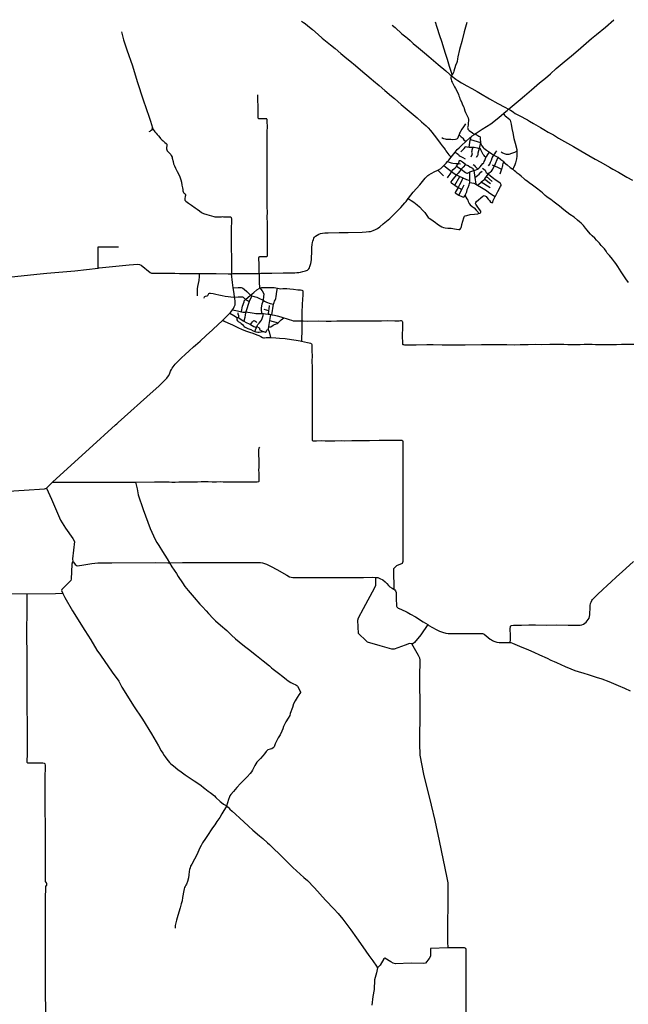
# Model space of a CAD drawing. Header units: millimetres. Extents: x 664923 to 767831, y 3118803 to 3207600.
# Tile 128 of 256: x 669567 to 674130, y 3198453 to 3205840. Entities that reach past the tile are written whole.
import ezdxf

# ---------------------------------------------------------------- set-up
doc = ezdxf.new("R2010")
doc.units = ezdxf.units.MM
doc.layers.add('roads_2', color=2, linetype='Continuous')
doc.layers.add('roads_3', color=3, linetype='Continuous')

msp = doc.modelspace()

# ---------------------------------------------------------------- linework, layer by layer
at = {"layer": 'roads_2'}
for points in [[(673228.18, 3205164.65), (673231.9, 3205167.84), (673243.46, 3205177.76), (673288.64, 3205215.19), (673320.46, 3205242.06), (673351.91, 3205269.42), (673404.3, 3205313.74), (673464.75, 3205366.32), (673509.33, 3205401.78), (673546.03, 3205434.39), (673589.45, 3205473.39), (673649.57, 3205522.77), (673704.3, 3205567.75), (673755.08, 3205611.55), (673794.37, 3205645.07), (673855.67, 3205698.03), (673891.9, 3205728.31), (673958.86, 3205784.56), (674022.36, 3205839.66)], [(672918.48, 3205818.34), (672899.87, 3205748.32), (672881.78, 3205676.38), (672865.58, 3205616.82), (672851.6, 3205560.66), (672848.94, 3205544.9), (672846.32, 3205525.78), (672843.7, 3205518.05), (672835.82, 3205495.64), (672822.25, 3205454.39), (672818.84, 3205444.47), (672811.15, 3205429.01), (672807.19, 3205426.83), (672805.92, 3205420.81), (672804.51, 3205417.44)], [(672800.21, 3205407.94), (672799.52, 3205404.47), (672799.7, 3205400.41), (672801.24, 3205393.04), (672805.06, 3205377.92), (672808.64, 3205370.63), (672814.87, 3205360.37), (672826.31, 3205337.17), (672834.2, 3205323.11), (672852.28, 3205290.27), (672856.57, 3205279.26), (672860.66, 3205269.13), (672863.56, 3205257.31), (672867.76, 3205246.21), (672870.83, 3205240.33), (672878.61, 3205223.87), (672888.33, 3205201.25), (672896.2, 3205184.37), (672900.77, 3205172.75), (672904.52, 3205156.24), (672909.08, 3205144.1), (672922.07, 3205119.53), (672928.79, 3205103.93), (672931.96, 3205091.77), (672932.14, 3205079.21), (672930.75, 3205067.16), (672928.52, 3205051.6), (672926.12, 3205037.09), (672925.84, 3205032.12), (672926.29, 3205025.93), (672927.96, 3205019.42), (672930.93, 3205013.96), (672936.53, 3205009.08), (672946.98, 3205001.82), (672960.8, 3204992.18), (672976.39, 3204979.29)], [(672803.04, 3205414.2), (672800.21, 3205407.94)], [(672804.51, 3205417.44), (672803.04, 3205414.2)], [(669481.99, 3203908), (669694.6, 3203931.24), (669769.58, 3203938.15), (669979.57, 3203954.54), (670154.95, 3203976.83), (670162.35, 3203977.77), (670388.52, 3203999.99), (670452.69, 3204004.67), (670464.81, 3204003.4), (670478.04, 3203997.17), (670543.91, 3203942.94), (670554.48, 3203937.41), (670599.81, 3203937.03), (670670.8, 3203937.65), (670729.04, 3203937.27), (670765.99, 3203936.83), (670847.57, 3203936.06), (670902.5, 3203936.01), (670913.69, 3203935.89), (670969.83, 3203935.28), (671040.75, 3203934.86), (671130.52, 3203933.72), (671146.27, 3203932.85), (671154.85, 3203931.99), (671160.92, 3203932.32), (671167.08, 3203934.88), (671175.6, 3203936.62), (671194.57, 3203936.64), (671230.91, 3203936.2), (671294.38, 3203936.41), (671361.5, 3203936.73), (671376.06, 3203937.24), (671456.62, 3203938.94), (671542.52, 3203939.6), (671628.66, 3203941.38), (671644.89, 3203942.11), (671659.38, 3203943.55), (671672.85, 3203946.1), (671689.91, 3203949.44), (671710.15, 3203955.29), (671724.21, 3203960.68), (671731.07, 3203965.71), (671735.95, 3203971.46), (671739.56, 3203978.42), (671743.13, 3203988.46), (671748.74, 3204011.25), (671753.68, 3204037.59), (671755.57, 3204061.05), (671756.79, 3204086.97), (671757.26, 3204130.88), (671759.13, 3204154.22), (671761.65, 3204168.57), (671764.23, 3204178.35), (671768.88, 3204191), (671773.56, 3204201.56), (671778.28, 3204208.9), (671784.63, 3204215.16), (671798.01, 3204223.87), (671810.08, 3204229.6), (671823.51, 3204234.73), (671836.36, 3204237.89), (671855.67, 3204239.9), (671879.84, 3204240.63), (671963.49, 3204242.37), (672029.55, 3204243.6), (672135.52, 3204245.55), (672164.86, 3204247.72), (672185.91, 3204249.76), (672196.05, 3204251.52), (672205.93, 3204254.01), (672218.14, 3204258.26), (672235.75, 3204266.17), (672250.51, 3204274.4), (672266.31, 3204286.48), (672292.64, 3204308.09), (672341.14, 3204348.4), (672385.88, 3204390.26), (672425.18, 3204431.93), (672454.69, 3204464.68), (672463.94, 3204476.29), (672480.22, 3204497.82), (672481.68, 3204499.75), (672518.19, 3204545.79), (672566.44, 3204601.89), (672606.5, 3204650.47), (672616.26, 3204660.49), (672626.29, 3204669.76), (672634.38, 3204676.05), (672653.31, 3204686.81), (672680.01, 3204700.42), (672696.15, 3204707.31), (672702.02, 3204710.79), (672707.45, 3204714.02), (672723.41, 3204724.5), (672741.53, 3204739.69), (672747.98, 3204746.2), (672765.22, 3204763.6), (672775.08, 3204774.71), (672784.97, 3204785.85), (672803.16, 3204809.39), (672831.17, 3204846.11), (672831.77, 3204846.84), (672846.76, 3204864.97), (672861.04, 3204879.48), (672878.64, 3204896.15), (672911.68, 3204925.12), (672915.72, 3204928.65), (672942.86, 3204953.36), (672951.78, 3204960.73), (672960.5, 3204967.92), (672976.39, 3204979.29), (672984.9, 3204985.38), (672989.2, 3204988.46), (673034.49, 3205018.25), (673099.09, 3205058.92), (673122.15, 3205075.31), (673161.7, 3205108.45), (673193.58, 3205135.08), (673199.16, 3205139.73), (673221.04, 3205158.52)], [(673221.04, 3205158.52), (673228.18, 3205164.65)], [(673193.58, 3205135.08), (673201.46, 3205124.65), (673207.37, 3205119.06), (673216.66, 3205111.31), (673229.58, 3205100.65), (673241.38, 3205091.21), (673245.69, 3205084.98), (673248.17, 3205077.12), (673252.43, 3205057.09), (673257.89, 3205023.62), (673265.46, 3204989.83), (673272.03, 3204949.59), (673282.35, 3204913.73), (673293.72, 3204866.79), (673294.8, 3204853), (673294.47, 3204841.4), (673293.62, 3204815.86), (673290.8, 3204797.07), (673283.84, 3204765.64), (673279.58, 3204751.63), (673270.25, 3204729.3), (673264.64, 3204717.14)], [(674130.79, 3203867.76), (674111.1, 3203895.02), (674095.65, 3203919.2), (674077.15, 3203948.58), (674052.01, 3203987.62), (674036.76, 3204011.29), (674027.99, 3204023.02), (674011.38, 3204042.83), (673988.17, 3204070.74), (673978.19, 3204081.23), (673972.48, 3204088.11), (673963.67, 3204102.46), (673952.35, 3204120.77), (673945.21, 3204129.21), (673938.1, 3204135.57), (673927.97, 3204144.82), (673919.92, 3204154.82), (673913.83, 3204163.63), (673892.45, 3204186.33), (673879.1, 3204199.91), (673860.59, 3204218.46), (673847.43, 3204230.48), (673833.14, 3204247.53), (673822.44, 3204259.75), (673809.39, 3204276.13), (673793.66, 3204296.3), (673786.89, 3204303.52), (673776.93, 3204312.96), (673763.8, 3204323.4), (673749.6, 3204335.4), (673724.2, 3204357), (673692.83, 3204379.37), (673647.07, 3204414.09), (673614.08, 3204439.58), (673574, 3204470.03), (673548.27, 3204490.05), (673537.11, 3204498.08), (673520.1, 3204510.21), (673507.83, 3204521.36), (673497.7, 3204530.8), (673486.86, 3204540.06), (673474.79, 3204549.98), (673442.16, 3204574.97), (673412.01, 3204597.53), (673385.95, 3204616.85), (673371.76, 3204627.46), (673360.05, 3204636.87), (673350.45, 3204645.45), (673326.66, 3204665.49), (673312.11, 3204677.14), (673298.26, 3204688.97), (673285.84, 3204698.54), (673277.13, 3204706.78), (673264.64, 3204717.14)], [(670294.69, 3202808.44), (670305.92, 3202818.66), (670567.6, 3203052.59), (670609.82, 3203090.99), (670658.53, 3203137.61), (670670.78, 3203150.79), (670675.85, 3203157.4), (670683.83, 3203170.17), (670692.33, 3203188), (670698.67, 3203203.62), (670704.54, 3203215.56), (670710.52, 3203225.86), (670717.91, 3203236.09), (670732.37, 3203254.44), (670748.99, 3203274.14), (670761.44, 3203286.45), (670780.99, 3203304.09), (670807.3, 3203326.99), (670838.52, 3203355.88), (670870.18, 3203384.96), (670884.46, 3203397.55), (670919.25, 3203427.89), (670965.18, 3203469.56), (671012.24, 3203512.66), (671058.34, 3203555.12), (671082.52, 3203579.02), (671088.75, 3203584.84), (671100.6, 3203595.95), (671128.32, 3203623.83), (671142.64, 3203639.19), (671146.96, 3203643.82), (671162.72, 3203662.64), (671163.59, 3203663.69), (671169.49, 3203672.93), (671175.99, 3203684.72), (671182.07, 3203700.07), (671183.37, 3203706.98), (671183.67, 3203716.4), (671182.86, 3203729.13), (671179.85, 3203749.22), (671178.34, 3203758.88), (671174.33, 3203784.55), (671166.94, 3203827.19), (671161.59, 3203869.14), (671154.85, 3203931.99)], [(669767.23, 3202325.98), (669813.62, 3202370.84), (669871.05, 3202423.67), (670087.97, 3202620.27), (670285.93, 3202800.47)], [(670285.93, 3202800.47), (670294.69, 3202808.44)], [(669014.1, 3201697.47), (669016.28, 3201699.06), (669060.79, 3201739.23), (669084.31, 3201784.78), (669126.72, 3201890.46), (669160.7, 3201993.46), (669229.91, 3202176.08), (669246.4, 3202217.99), (669270.53, 3202252.29), (669299.81, 3202275.34), (669346.09, 3202291.16), (669401.69, 3202297.58), (669599.66, 3202310.66), (669752.61, 3202321.42), (669767.23, 3202325.98)], [(669767.23, 3202325.98), (669804.9, 3202243.31), (669873.08, 3202083.9), (669909.91, 3202023.98), (669965.21, 3201947.73), (669977.65, 3201925.36), (669963.61, 3201796.2), (669966.37, 3201775.71), (669969.32, 3201769.34), (669981.97, 3201752.39), (669996.53, 3201743.79), (670031.93, 3201746.33), (670106.91, 3201760.78), (670151.65, 3201765.47), (670258.24, 3201764.77), (670586.39, 3201766.33), (670678.75, 3201766.17)], [(670678.75, 3201766.17), (670686.86, 3201766.15)], [(670686.86, 3201766.15), (670689.16, 3201766.15), (670693.75, 3201766.14), (670788.37, 3201766.42), (670863.97, 3201766.9), (670903.47, 3201766.53), (670985.96, 3201767.18), (671086.27, 3201767.31), (671175.86, 3201768.18), (671352.09, 3201768.07), (671371.26, 3201766.55), (671387.25, 3201764.75), (671403.26, 3201760.89), (671417.95, 3201754.99), (671453.3, 3201738.05), (671493.78, 3201714.39), (671570.56, 3201671.75), (671590.55, 3201660.94), (671602.92, 3201657.03), (671615.03, 3201655.63), (671655.63, 3201654.64), (671705.77, 3201654.71), (671836.86, 3201655.52), (671929.86, 3201656), (672018.33, 3201655.73), (672144.4, 3201656.03), (672210.5, 3201657.24), (672234.22, 3201656.24), (672237.03, 3201655.87), (672251.36, 3201654), (672267.86, 3201647.89), (672288.76, 3201637.76), (672308.12, 3201623.54), (672320.16, 3201610.79), (672333.17, 3201594.88), (672342.9, 3201584.83), (672359, 3201575.08), (672372.79, 3201567.58), (672379.7, 3201562.92), (672385.76, 3201554.16), (672388.9, 3201541.96), (672390.83, 3201489.6), (672391.87, 3201450.59), (672393.17, 3201439.51), (672395.08, 3201433.86), (672404.55, 3201426.07), (672423.59, 3201417.5), (672472.71, 3201395.78), (672496.88, 3201380.27), (672533.9, 3201359.5), (672591.43, 3201323.61), (672627.09, 3201301.38), (672635.85, 3201295.92), (672689.2, 3201264.96), (672714.23, 3201253.55), (672736.94, 3201244.13), (672761.68, 3201236.79), (672779.04, 3201234.33), (672838.31, 3201234.09), (672909.68, 3201234.7), (672992.42, 3201235.71), (673023.88, 3201235.73), (673036.66, 3201234.57), (673044.45, 3201232.41), (673048.59, 3201229.75), (673065.2, 3201217.07), (673095.23, 3201191.21), (673103.51, 3201186.34), (673111.32, 3201182.38), (673122.1, 3201178.23), (673145.23, 3201171.09), (673161.92, 3201167.94), (673181.29, 3201168.45), (673216.87, 3201167.4), (673238.99, 3201167.5), (673244.35, 3201167.02), (673249.72, 3201166.53), (673262.79, 3201161.74), (673314.17, 3201140.96), (673382.32, 3201112.27), (673422.92, 3201095.41), (673465.4, 3201075.87), (673522.55, 3201050.41), (673549.45, 3201036.07), (673574.25, 3201023.74), (673591.92, 3201016.29), (673657.55, 3200988.03), (673698.87, 3200970.27), (673729.14, 3200958.48), (673755.04, 3200949.12), (673795.82, 3200936.35), (673829.03, 3200926.64), (673851.93, 3200919.73), (673889.05, 3200906.91), (673931.2, 3200893.93), (673983.24, 3200875.43), (674020.41, 3200859.88), (674054.83, 3200845.2), (674102.13, 3200823.69), (674144.84, 3200803.7)], [(673244.35, 3201167.02), (673246.28, 3201189.79), (673246.11, 3201216.45), (673245.52, 3201271.22), (673246.44, 3201285.29), (673247.64, 3201289.16), (673249.87, 3201292.49), (673255.19, 3201295.4), (673269.18, 3201297.42), (673294.83, 3201296.91), (673330.49, 3201298.34), (673385.31, 3201299.36), (673434.33, 3201298.98), (673516.24, 3201298.3), (673593.13, 3201299.13), (673679.82, 3201298.54), (673726.55, 3201298.57), (673770.57, 3201298.32), (673781.48, 3201300.3), (673794.17, 3201305.26), (673804.78, 3201312.22), (673813.79, 3201319.61), (673829.22, 3201339.35), (673836.12, 3201350.79), (673839.59, 3201361.96), (673841.69, 3201374.02), (673842.65, 3201386.28), (673843.49, 3201421.45), (673844.04, 3201445.5), (673846.9, 3201459.88), (673850.74, 3201470.37), (673856.14, 3201481.57), (673861.94, 3201490.5), (673876.53, 3201505.58), (673903.06, 3201530.36), (673937.46, 3201562.86), (673974.22, 3201596.75), (673999.06, 3201619.93), (674041.9, 3201659.13), (674085.45, 3201696.87), (674170.2, 3201773.81)], [(671109.1, 3199946.03), (671115.52, 3199941.7)], [(671115.52, 3199941.7), (671117.47, 3199940.39), (671128.76, 3199931.27), (671142.83, 3199917.84), (671159.65, 3199902.69), (671184.03, 3199879.47), (671216.72, 3199849.15), (671247.1, 3199822.66), (671281.93, 3199790.45), (671315.27, 3199759.99), (671366.06, 3199716.47), (671388.76, 3199697.08), (671424.07, 3199664.56), (671438.77, 3199651.94), (671480.81, 3199611.67), (671505.01, 3199588.93), (671558.19, 3199536.62), (671614.97, 3199480.19), (671643.43, 3199453.35), (671696.86, 3199405.54), (671723.97, 3199382.04), (671775.56, 3199328.42), (671800.96, 3199301.38), (671838.2, 3199258.46), (671863.26, 3199231.87), (671921.26, 3199170.02), (671954.22, 3199133.61), (671989.02, 3199091.94), (672004.32, 3199071.63), (672050.02, 3199012.8), (672093.16, 3198952.65), (672140.47, 3198883.26), (672185.3, 3198818.63), (672213.63, 3198778.95), (672241.8, 3198738.94), (672250.2, 3198725.99), (672241.55, 3198689.12), (672227.03, 3198635.83), (672225.34, 3198565.04), (672214.38, 3198511.25), (672206.84, 3198447.72)]]:
    msp.add_lwpolyline(points, dxfattribs=at)
at = {"layer": 'roads_3'}
for points in [[(671679.6, 3205828.65), (671695.73, 3205819.64), (671706.75, 3205811.78), (671727.09, 3205794.08), (671762.11, 3205765.13), (671804.54, 3205729.63), (671835.94, 3205702.11), (671859.67, 3205681.99), (671897.07, 3205650.74), (671931.58, 3205622.89), (671975.75, 3205586.91), (672020.06, 3205549.72), (672043.26, 3205531.57), (672084.95, 3205495.57), (672140.32, 3205448.42), (672169.19, 3205424.18), (672201.33, 3205396.91), (672219.68, 3205380.05), (672261.24, 3205344.78), (672304.44, 3205307.69), (672353.77, 3205266.75), (672376.62, 3205247.48), (672426.84, 3205204.45), (672486.24, 3205153.29), (672546.75, 3205103.02), (672580.55, 3205072.45), (672615.33, 3205043), (672629.67, 3205029.52), (672648.2, 3205008.58), (672684.73, 3204961.54), (672720.42, 3204913.1), (672734.83, 3204894.33), (672747.81, 3204879.6), (672757.32, 3204866.06), (672762.92, 3204856.27), (672776.85, 3204836.86), (672785.44, 3204826.02), (672793.23, 3204818.99), (672803.16, 3204809.39)], [(672682.39, 3205824.59), (672694.49, 3205784.74), (672715.39, 3205720.89), (672729, 3205679.49), (672747.89, 3205620.82), (672757.24, 3205589.56), (672772.29, 3205543.53), (672788.24, 3205490.03), (672800.65, 3205453.15), (672805.19, 3205439.16), (672807.24, 3205431.37), (672807.19, 3205426.83)], [(670329.86, 3205747.93), (670344.76, 3205687.42), (670368.99, 3205614.13), (670411.77, 3205493.29), (670448.74, 3205376.48), (670492.35, 3205238.78), (670537.21, 3205107.76), (670547.23, 3205078.73), (670563.26, 3205028.31)], [(672358.85, 3205799.68), (672381.69, 3205780.29), (672432.86, 3205734.8), (672461.7, 3205710.75), (672473.59, 3205700.84), (672494.03, 3205683.23), (672518.38, 3205662.17), (672557.98, 3205628.07), (672602.41, 3205590.87), (672634.95, 3205563.47), (672705.47, 3205504.22), (672761.25, 3205455.17), (672792.85, 3205429.57), (672799.68, 3205423.02), (672804.51, 3205417.44)], [(672804.51, 3205417.44), (672836.12, 3205392.29), (672851.59, 3205382.25), (672880.11, 3205365.17), (672919.61, 3205343.07), (672956.6, 3205323.27), (672996.61, 3205300.57), (673022.99, 3205285.31), (673088.78, 3205246.82), (673152.91, 3205210.67), (673205.01, 3205183.22), (673231.9, 3205167.84), (673247.38, 3205160.54), (673259.01, 3205153.81), (673268.55, 3205145.93), (673282.69, 3205136.9), (673302.93, 3205126.47), (673331.32, 3205110.13), (673353.55, 3205098.5), (673365.42, 3205092.63), (673373.32, 3205087.21), (673388.71, 3205077.69), (673419.83, 3205060.15), (673471.85, 3205030.47), (673496.37, 3205015.92), (673530.01, 3204996.08), (673568.27, 3204974.83), (673606.67, 3204951.97), (673652.67, 3204926.27), (673718.32, 3204888.66), (673773.23, 3204856.43), (673835.13, 3204821.11), (673882.89, 3204794.08), (673925.03, 3204770.04), (673989.29, 3204733.89), (674014.94, 3204718.74), (674057.32, 3204695.08), (674080.96, 3204681.02), (674120.1, 3204659.03), (674162.35, 3204635.75)], [(671361.5, 3203936.73), (671361.32, 3204003.94), (671359.24, 3204051.13), (671359.46, 3204054.09), (671360.13, 3204056.29), (671361.41, 3204058.92), (671363.3, 3204061.22), (671366.78, 3204062.49), (671374.49, 3204063.22), (671391.33, 3204062.68), (671406.15, 3204062.29), (671415.35, 3204062.6), (671419.27, 3204063.79), (671422.4, 3204065.76), (671424.12, 3204068.23), (671424.84, 3204072.78), (671424.75, 3204078.87), (671424.49, 3204114.02), (671423.65, 3204182.64), (671424.16, 3204224.69), (671425.09, 3204286.32), (671424.25, 3204317.89), (671423.13, 3204352.03), (671423.65, 3204400.01), (671422.81, 3204431.95), (671422.48, 3204486.57), (671423.61, 3204527.29), (671423.58, 3204580.08), (671422.92, 3204624.47), (671422.57, 3204697.48), (671421.39, 3204768.62), (671421.67, 3204808.09), (671421.82, 3204864.7), (671422.23, 3204920.2), (671421.86, 3204953.63), (671421.57, 3204982.11), (671422.76, 3205001.24), (671423.75, 3205035.41), (671422.88, 3205075.29), (671422.97, 3205086.14), (671422.27, 3205091.68), (671420.87, 3205093.88), (671418.87, 3205095.08), (671415.5, 3205096.39), (671408.19, 3205096.03), (671394.45, 3205095.34), (671363.33, 3205095.73), (671358.61, 3205096.28), (671356.71, 3205098.59), (671355.65, 3205103.02), (671355.07, 3205142.23), (671353.71, 3205184.26), (671353.32, 3205243.58), (671353.07, 3205274.96)], [(670538.6, 3204999.86), (670544.67, 3205004.31), (670551.87, 3205009.91), (670559.15, 3205015.34), (670563.26, 3205028.31)], [(670559.15, 3205015.34), (670567.47, 3205015.64)], [(670563.26, 3205028.31), (670567.47, 3205015.64), (670573.85, 3205005.36), (670579.64, 3204998.81), (670589.87, 3204988.32), (670598.69, 3204978.69), (670607.18, 3204968.53), (670617.43, 3204957.08), (670622.62, 3204949.3), (670625.3, 3204946.46), (670634.55, 3204937.1), (670642.11, 3204929.71), (670647.61, 3204925.43), (670655.94, 3204918.75), (670665.36, 3204910.61), (670669.04, 3204904.82), (670669.62, 3204901.34), (670669.64, 3204893.93), (670668.24, 3204881.43), (670668.65, 3204871.68), (670670.52, 3204863.68), (670673.7, 3204856.75), (670677.37, 3204851.22), (670681.3, 3204846.66), (670686.98, 3204841.08), (670694.9, 3204833.69), (670699.19, 3204827.82), (670703.58, 3204821.7), (670708.85, 3204809.31), (670711.18, 3204799.66), (670716.61, 3204776.29), (670721.1, 3204757.25), (670726.3, 3204743.46), (670733.82, 3204726.66), (670739.51, 3204715.67), (670748.41, 3204700.54), (670759.43, 3204678.38), (670767.39, 3204661.75), (670770.59, 3204653.34), (670775.03, 3204637.71), (670779.66, 3204620.33), (670783.4, 3204599.11), (670786.44, 3204577.79), (670788.99, 3204564.66), (670790.61, 3204556.14), (670792.29, 3204549.27), (670794.73, 3204544.34), (670798.56, 3204540.38), (670805.39, 3204535.16), (670808.69, 3204531.54), (670809.86, 3204528.95), (670810.35, 3204525.82), (670810.07, 3204520.94), (670808.43, 3204513.23), (670804.88, 3204498.52), (670804.16, 3204493.81), (670804.39, 3204489.63), (670805.77, 3204485.81), (670808.99, 3204481.33), (670812.53, 3204478.67), (670831.34, 3204464.03), (670854.38, 3204447.19), (670881.4, 3204427.89), (670897.95, 3204417.06), (670914.35, 3204404.57), (670930.13, 3204393.12), (670934.9, 3204390.22), (670945.92, 3204386.02), (670970.14, 3204378.62), (671006.15, 3204367.73), (671021.56, 3204363.25), (671030.62, 3204361.73), (671043.76, 3204361.23), (671057.97, 3204361.01), (671079.79, 3204361.85), (671088.37, 3204362.5), (671095.57, 3204361.91), (671119.49, 3204361.83), (671132.82, 3204361.67), (671140.62, 3204361.45), (671147.06, 3204359.62), (671151.66, 3204356.38), (671153.01, 3204354.21), (671154.49, 3204348.74), (671155.11, 3204342.3), (671155.26, 3204332.53), (671153.8, 3204306.34), (671153.18, 3204295.17), (671153, 3204283.75), (671152.64, 3204248.69), (671151.66, 3204209.42), (671151.38, 3204162.94), (671152.4, 3204147.08), (671153.04, 3204121.98), (671153.6, 3204108.03), (671153.85, 3204073.67), (671155.22, 3204022.49), (671154.85, 3203931.99)], [(672909.16, 3205059.32), (672895.77, 3205035.98), (672883.33, 3205017.46), (672872.88, 3205001.44), (672868.74, 3204994.83), (672865.18, 3204988.24), (672863.63, 3204984.28), (672863.1, 3204981.08), (672862.71, 3204977.87), (672862.83, 3204974.9), (672869.42, 3204968.8), (672878.01, 3204961.81), (672883.66, 3204955.92), (672889.31, 3204949.75), (672897.66, 3204939.26), (672906.71, 3204930.51), (672911.68, 3204925.12)], [(672731.91, 3204957.08), (672739.9, 3204950.95), (672745.79, 3204947.97), (672756.08, 3204945.07), (672764.58, 3204944.03), (672777.16, 3204943.65), (672799.7, 3204942.38), (672814.49, 3204941.73), (672834.34, 3204943.77), (672844.26, 3204945.52), (672848.76, 3204947.48), (672851.5, 3204950.43), (672853.45, 3204957), (672856.26, 3204964.33), (672859.96, 3204970.92), (672862.83, 3204974.9)], [(672936.11, 3204884.5), (672941.65, 3204917.15), (672945.72, 3204935.31), (672947, 3204940.71), (672951.78, 3204960.73)], [(672947, 3204940.71), (673021.57, 3204918.4)], [(672984.9, 3204985.38), (672988.27, 3204979.59), (672992.72, 3204975.12), (673002.09, 3204969.69), (673009.49, 3204967), (673016.92, 3204963.1), (673019.09, 3204958.08), (673020.75, 3204941.36), (673021.51, 3204925.5), (673021.57, 3204918.4), (673022.61, 3204911.04), (673026.25, 3204902.38), (673031.32, 3204894.43), (673042.74, 3204881.34), (673047.57, 3204875.13), (673066.89, 3204860.6), (673081.94, 3204850.53), (673090.15, 3204845.05), (673106.2, 3204834.33), (673123.32, 3204824.03), (673142.09, 3204814.29), (673153.42, 3204807.13), (673175.75, 3204791.42), (673189.93, 3204781.17), (673194.73, 3204776.53), (673195.99, 3204774.85), (673200.46, 3204768.94), (673221.6, 3204750.6), (673245.37, 3204731.94), (673264.64, 3204717.14)], [(672874.15, 3204847.49), (672898.56, 3204874.4), (672909.78, 3204884.86), (672913.69, 3204887.18), (672920.73, 3204886.46), (672936.11, 3204884.5), (672945.17, 3204883.34), (672964.57, 3204883.21), (672973.72, 3204883.15), (672996.14, 3204877.93), (673011.09, 3204873.83)], [(672964.57, 3204883.21), (672960.67, 3204867.97), (672957.9, 3204859.71), (672955.93, 3204852.26), (672955.81, 3204846.51), (672957.79, 3204838.92), (672958.49, 3204833.79), (672956.54, 3204825.94), (672949.98, 3204807.74)], [(673011.09, 3204873.83), (673003.13, 3204838.73), (673002.65, 3204830.08), (673001.69, 3204825.13), (672999.89, 3204820.78), (672992.59, 3204811.41), (672988.93, 3204807.04)], [(673021.57, 3204918.4), (673011.09, 3204873.83)], [(673062.7, 3204806.96), (673055.01, 3204813.99), (673049.32, 3204820.9), (673042.78, 3204829.45), (673034.92, 3204843.32), (673025.73, 3204862.52), (673022.11, 3204870.08), (673019.6, 3204871.7), (673011.09, 3204873.83)], [(672831.77, 3204846.84), (672846.56, 3204836.63), (672857.86, 3204827.34), (672859.99, 3204823.46), (672861.28, 3204820.4), (672869.84, 3204815.17), (672890.26, 3204804.99), (672906.51, 3204796.79)], [(672842.66, 3204741.26), (672877.72, 3204717.46), (672910.41, 3204692.93), (672914.84, 3204689.94), (672920.72, 3204688.13), (672924.65, 3204689.06), (672933.93, 3204694.15), (672942.37, 3204697.33), (672971.91, 3204707.38), (672982.97, 3204711.33), (672995.32, 3204716.32), (673000.11, 3204718.57), (673009.38, 3204724.67), (673019.58, 3204736.75), (673029.79, 3204748.11), (673039.57, 3204759.9), (673046.19, 3204766.84), (673050.61, 3204774.62), (673054.28, 3204782.97), (673062.7, 3204806.96), (673068.7, 3204815.93), (673077.87, 3204828.72), (673090.15, 3204845.05)], [(672999.78, 3204599.29), (673023.81, 3204619.28), (673027.22, 3204622.1), (673054.28, 3204644.52), (673055.68, 3204645.68), (673066.61, 3204662.11), (673078.39, 3204681.25), (673084.63, 3204687.47), (673096.68, 3204697.74), (673103.42, 3204703.61), (673113.55, 3204717.75), (673123.22, 3204734.76), (673126.19, 3204742.45), (673153.42, 3204807.13)], [(673083.29, 3204743.13), (673091.98, 3204756.02), (673097.78, 3204769.9), (673103.33, 3204785.83), (673110.11, 3204802.59), (673116.93, 3204816.27), (673123.32, 3204824.03), (673130.14, 3204832.94), (673138.22, 3204844.79), (673145.71, 3204855.81)], [(673294.8, 3204853), (673277.21, 3204844.55), (673255.43, 3204835.18), (673233.6, 3204829.09), (673226.36, 3204828.57), (673217.46, 3204829.46), (673202.51, 3204832.52), (673183.79, 3204840.27), (673176.06, 3204845.5)], [(672747.98, 3204746.2), (672781.74, 3204719.09), (672804.21, 3204701.48), (672805.67, 3204700.33), (672815.23, 3204692.84), (672832.98, 3204680.96), (672843.16, 3204675.88), (672852.99, 3204670.97), (672868.27, 3204663.21), (672884.46, 3204654.99), (672889.76, 3204652.53), (672916.74, 3204640.04), (672934.38, 3204636.6), (672943.28, 3204635.91)], [(672775.08, 3204774.71), (672787.73, 3204769.84), (672801.55, 3204765.43), (672813.58, 3204763.24), (672835.94, 3204761.41), (672856.95, 3204760.13), (672870.94, 3204758.23)], [(672909.3, 3204754.51), (672891.55, 3204732.57), (672877.72, 3204717.46), (672871.61, 3204710.46), (672863.49, 3204700.05), (672854.98, 3204688.61), (672843.16, 3204675.88), (672827.52, 3204657.17), (672808.23, 3204632.61), (672800.53, 3204622.61), (672799.33, 3204619.09), (672803.74, 3204614.64), (672814.61, 3204607.19), (672828.49, 3204598.25), (672854.29, 3204581.64), (672874.51, 3204570.84), (672882.5, 3204566.25)], [(672804.21, 3204701.48), (672817.61, 3204715.29), (672832.6, 3204729.31), (672841.33, 3204739.52), (672842.66, 3204741.26), (672856.95, 3204760.13)], [(672953.06, 3204730.82), (672948.44, 3204731.58), (672940.96, 3204734.13), (672928.63, 3204742.18), (672912.98, 3204751.83), (672909.3, 3204754.51), (672888.09, 3204769.98), (672872.43, 3204779.82), (672866, 3204781.16), (672862.27, 3204781.1), (672859.52, 3204779.32), (672856.95, 3204760.13)], [(672953.06, 3204730.82), (672960.91, 3204724.68), (672965.35, 3204720.82), (672968.52, 3204714.32), (672971.91, 3204707.38), (672979.43, 3204656.6), (672986.97, 3204606.17)], [(672966.31, 3204754.3), (672974.46, 3204747.3), (672982.2, 3204738.39), (672991.4, 3204729.22), (672996.32, 3204723.03), (673000.11, 3204718.57)], [(673037.78, 3204725.4), (673048.28, 3204717.56), (673056.88, 3204709.68), (673059.45, 3204704.34), (673065.46, 3204693.96), (673071.84, 3204687.36), (673078.39, 3204681.25)], [(673108.87, 3204750.28), (673126.19, 3204742.45), (673153.34, 3204730.14), (673179.41, 3204717.87)], [(673195.99, 3204774.85), (673189.89, 3204760.52), (673187.13, 3204749.86), (673186.67, 3204741.41), (673185.45, 3204735.13), (673182.21, 3204726.79), (673179.41, 3204717.87), (673165.93, 3204680.28)], [(672480.22, 3204497.82), (672501.57, 3204484.35), (672522.98, 3204470.41), (672547.11, 3204451.13), (672563.71, 3204436.24), (672590.44, 3204409.44), (672604.72, 3204393.5), (672615.76, 3204378.97), (672625.08, 3204362.37), (672629.86, 3204355.46), (672636.96, 3204349.75), (672649.5, 3204342.52), (672683.79, 3204319.03), (672698, 3204307.89), (672707.15, 3204301.76), (672732.21, 3204286.56), (672743.68, 3204280.14), (672756.35, 3204277.25), (672776.43, 3204276.52), (672801.26, 3204275.66), (672826.55, 3204271.51), (672842.1, 3204269.07), (672860.77, 3204265.65), (672866.35, 3204265.93), (672870.03, 3204268.26), (672874.67, 3204276.14), (672878.65, 3204286.9), (672882.55, 3204302.6), (672889.62, 3204328.02), (672895.87, 3204352.6), (672898.86, 3204360.26), (672902.7, 3204365.87), (672907.41, 3204368.82), (672918.75, 3204371.66), (672945.76, 3204377.01), (672977.16, 3204379.54), (673001.1, 3204383.39), (673008.3, 3204385.19), (673017.79, 3204387.56), (673023.11, 3204391.55), (673025.73, 3204396.11), (673024.6, 3204402.27), (673015.7, 3204416.53), (672995.88, 3204441.96), (672986.58, 3204454.99), (672984.43, 3204460.51), (672984.37, 3204464.22), (672986.58, 3204468.98), (672992.06, 3204475.45), (673039.86, 3204515.88), (673048.69, 3204519.92), (673055.74, 3204518.79), (673064.51, 3204513.37), (673070.4, 3204506.87), (673079.9, 3204493.85), (673088.96, 3204482.67), (673098.25, 3204470.87), (673103.67, 3204467.25), (673108.87, 3204465.88), (673112.77, 3204468), (673114.78, 3204471.74), (673118.32, 3204483.72), (673131.68, 3204512.07), (673133.75, 3204516.47), (673152.07, 3204550.08), (673172.61, 3204587.22), (673176.7, 3204596.66), (673176.92, 3204601.32), (673175.54, 3204605.37), (673171.07, 3204610.98), (673159.81, 3204619.98), (673131.75, 3204638.61), (673119.32, 3204648.18), (673098.3, 3204665.47), (673078.39, 3204681.25)], [(672702.02, 3204710.79), (672744.35, 3204668.37)], [(672805.67, 3204700.33), (672791.38, 3204680.7), (672776.59, 3204660.12), (672771.54, 3204652.22)], [(672828.49, 3204598.25), (672868.27, 3204663.21)], [(672889.76, 3204652.53), (672876.82, 3204624.15), (672863.43, 3204600.37), (672854.29, 3204581.64), (672832.95, 3204542.64), (672832.58, 3204539.96), (672838.65, 3204535.11), (672859.92, 3204523.5), (672886.4, 3204509.7), (672893.24, 3204508.56), (672898.39, 3204509.88), (672904.27, 3204517.78), (672906.71, 3204522.62), (672914.32, 3204537.68), (672919.51, 3204549.5), (672923, 3204564.98), (672929.17, 3204581.54), (672935.92, 3204600.16), (672939.49, 3204610.5), (672941.45, 3204617.32), (672942.37, 3204624.74), (672943.28, 3204635.91)], [(672943.28, 3204635.91), (672942.37, 3204697.33)], [(672979.43, 3204656.6), (672999.21, 3204669.91), (673011.88, 3204680.6), (673025.74, 3204694.79), (673033.47, 3204703.14)], [(673054.28, 3204644.52), (673096.06, 3204610.95)], [(673066.61, 3204662.11), (673108.85, 3204626.28)], [(672859.92, 3204523.5), (672882.5, 3204566.25), (672900.35, 3204600.04)], [(672941.45, 3204617.32), (672956.71, 3204615.77), (672972.49, 3204612.09), (672986.97, 3204606.17), (672999.78, 3204599.29), (673030.45, 3204581.69), (673065.94, 3204559.38), (673082.69, 3204546.25), (673107.78, 3204527.71), (673131.68, 3204512.07)], [(673027.22, 3204622.1), (673094.48, 3204580.23)], [(672906.71, 3204522.62), (672912.66, 3204507.82), (672920.06, 3204496.81), (672926.23, 3204485.39), (672929.88, 3204476.18), (672937.16, 3204460.45), (672945.17, 3204449.86), (672960.85, 3204438.99), (672974.26, 3204427.66), (672990.66, 3204409.81), (673002.22, 3204397.63), (673007.52, 3204388.45), (673008.3, 3204385.19)], [(670154.95, 3203976.83), (670155.65, 3204134.54), (670307.48, 3204135.12)], [(670913.69, 3203935.89), (670911.67, 3203913.13), (670909.5, 3203883.22), (670904.92, 3203860.1), (670900.65, 3203836.89), (670897.95, 3203819.58), (670897.61, 3203805.62), (670897.6, 3203768.52)], [(671361.5, 3203936.73), (671361.75, 3203924.94), (671362.89, 3203895.44), (671363.48, 3203855.96), (671364.41, 3203842.2), (671365.83, 3203834.14), (671368.51, 3203827.75)], [(671166.94, 3203827.19), (671205.42, 3203829.44), (671226.46, 3203829.75), (671233.85, 3203829.13), (671239.06, 3203826.26), (671249.16, 3203817.79), (671268.8, 3203800.26), (671289.03, 3203781.09), (671298.07, 3203771.88), (671305.63, 3203769.4), (671307.11, 3203769.01), (671325.65, 3203764.19), (671344.77, 3203757.67), (671359.82, 3203750.92), (671391.8, 3203735.97), (671401.62, 3203728.5), (671418, 3203719.37), (671444.89, 3203711.51), (671470.47, 3203704.72)], [(671228.79, 3203648.41), (671229.16, 3203650.56), (671238.34, 3203691.65), (671249.14, 3203722.85), (671249.08, 3203726.9), (671250.31, 3203731.33), (671261.11, 3203740.79), (671298.07, 3203771.88), (671321.59, 3203792.26), (671346.04, 3203811.91), (671362.12, 3203822.61), (671368.51, 3203827.75)], [(671368.51, 3203827.75), (671380.48, 3203829.35), (671412.42, 3203829.64), (671451.37, 3203830.4), (671474.82, 3203830.2), (671487.02, 3203829.27), (671500.16, 3203826.35), (671513.33, 3203822.69), (671522.39, 3203821.72), (671540.46, 3203822.54), (671570.36, 3203823.17), (671591.45, 3203820.54), (671620.67, 3203817.49), (671652.66, 3203813.73), (671672.81, 3203812.38), (671683.36, 3203810.71), (671687.63, 3203808.75), (671689.71, 3203806.03), (671690.61, 3203795.01), (671688.87, 3203775.33), (671684.2, 3203704.37), (671681.1, 3203640.22), (671681.45, 3203579.45), (671683.23, 3203521.41), (671680.35, 3203427.76)], [(671368.51, 3203827.75), (671384.61, 3203804.73), (671395.76, 3203787.8), (671397.15, 3203780.66), (671394.3, 3203761.88), (671391.8, 3203735.97), (671386.43, 3203718.97), (671381.64, 3203706.41), (671378.88, 3203693.33), (671378.41, 3203675.32), (671378.25, 3203658.14), (671380.09, 3203645.68), (671380.82, 3203636.23)], [(671457.79, 3203626.51), (671470.47, 3203704.72), (671473.65, 3203719.25), (671477.22, 3203727.38), (671482.45, 3203735.91), (671487.05, 3203748.65), (671489.97, 3203763.76), (671495.5, 3203801.67), (671500.16, 3203826.35)], [(670949.67, 3203751.59), (670951.4, 3203759.52), (670953.93, 3203763.04), (670959.8, 3203765.16), (670972.49, 3203768.84), (670977.25, 3203771.1), (670979.6, 3203774.45), (670981.72, 3203781.64), (670984.81, 3203785.18), (670989.57, 3203787.46), (670997.67, 3203788.5), (671016.57, 3203784.54), (671037.68, 3203780.45), (671058.97, 3203776.17), (671083.8, 3203770.3), (671106.37, 3203766.41), (671130.06, 3203762.72), (671150.05, 3203759.9), (671171.66, 3203758.74), (671178.34, 3203758.88), (671205.24, 3203760.53), (671229.98, 3203760.34), (671237.93, 3203759.92), (671242.75, 3203758.15), (671248.35, 3203754.01), (671261.11, 3203740.79), (671279.29, 3203729.73), (671286.91, 3203725.61)], [(671307.11, 3203769.01), (671286.91, 3203725.61), (671263.23, 3203646.82), (671258.24, 3203624.99), (671254.29, 3203605.27), (671246.61, 3203579.12)], [(671438, 3203695.02), (671434.52, 3203668.71), (671433.02, 3203659.11), (671429.17, 3203631.4)], [(671142.64, 3203639.19), (671173, 3203619.62), (671192.23, 3203607.69), (671194.92, 3203593.58), (671196.05, 3203587.5), (671198.76, 3203581.3), (671204.57, 3203576.71), (671222.75, 3203565.55), (671228.29, 3203561.34), (671237.57, 3203552.66), (671244.35, 3203543.92), (671250.85, 3203537.27), (671258.63, 3203532.05), (671276.24, 3203523.61), (671299.1, 3203514.34), (671316.2, 3203505.76), (671330.13, 3203500.26), (671332.16, 3203499.69), (671338.64, 3203497.92), (671352.51, 3203495.53), (671362.82, 3203496.07), (671377.4, 3203499.01), (671386.51, 3203500.83), (671391.1, 3203500.33), (671395.79, 3203499.81), (671408.65, 3203495.71), (671410.75, 3203495.49), (671412.43, 3203496.54), (671413.96, 3203498.26), (671416.46, 3203505.96), (671419.12, 3203511.58), (671422.35, 3203513.84), (671430.67, 3203516.17)], [(671162.72, 3203662.64), (671199.43, 3203654.61), (671228.79, 3203648.41), (671240.23, 3203646.27), (671247.42, 3203645.93), (671258.46, 3203646.36), (671263.23, 3203646.82), (671267.04, 3203647.19), (671278.11, 3203645.78), (671293.67, 3203643.05), (671324.17, 3203637.31), (671336.65, 3203635.06), (671345.59, 3203635.1), (671362.5, 3203636.22), (671380.82, 3203636.23), (671390.38, 3203635.94), (671395.35, 3203635.43), (671409.52, 3203633.95), (671429.17, 3203631.4), (671440.79, 3203629.89), (671446.69, 3203628.72), (671457.79, 3203626.51), (671462.06, 3203625.67), (671477.11, 3203622.22), (671497.16, 3203617.56), (671525.16, 3203609.95), (671546.55, 3203604.16), (671565.49, 3203597.81), (671586.63, 3203590.89), (671605.92, 3203584.37), (671616.66, 3203581.39), (671627.38, 3203580.24), (671643.43, 3203579.87), (671666.14, 3203579.42), (671681.45, 3203579.45), (671692.26, 3203579.47), (671726.63, 3203579.11), (671803.67, 3203580.15), (671864.19, 3203579.08), (671903.37, 3203578.8), (671945.02, 3203579.3), (671988.65, 3203579.95), (672039.36, 3203579.35), (672072.96, 3203579.36), (672149.13, 3203579.76), (672191.54, 3203581.09), (672232.74, 3203581.54), (672280.08, 3203581.55), (672328.46, 3203582.1), (672380.9, 3203581.13), (672412.63, 3203581.26), (672421.22, 3203581.91), (672426.65, 3203581.81), (672431.06, 3203580.32), (672434.25, 3203577.75), (672436.26, 3203572.37), (672437.09, 3203563.48), (672437.13, 3203537.67), (672435.62, 3203462.99), (672436.3, 3203418), (672436.39, 3203411.54), (672437.51, 3203406.5), (672440.71, 3203403.93), (672444.07, 3203402.06), (672452.14, 3203401.66), (672473.36, 3203401.1), (672490.9, 3203401.19), (672539.3, 3203400.17), (672620.46, 3203402.09), (672666.92, 3203401.73), (672734.44, 3203401.35), (672824.75, 3203400.43), (672905.91, 3203401.65), (673029.33, 3203402.8), (673097.18, 3203403.12), (673150.84, 3203403.05), (673218.71, 3203402.33), (673277.63, 3203401.48), (673319.68, 3203402.97), (673354.57, 3203403.68), (673378.77, 3203403.7), (673432.23, 3203404.32), (673477.3, 3203404.12), (673541.12, 3203404.39), (673570.57, 3203404.49), (673599.33, 3203404.4), (673646.32, 3203404.41), (673677.18, 3203404), (673723.2, 3203403.61), (673770.32, 3203403.7), (673800.68, 3203404.66), (673835.77, 3203404.57), (673860.07, 3203404.31), (673884.01, 3203403.69), (673913.27, 3203404.01), (673955.06, 3203403.28), (674000.55, 3203403.73), (674040.97, 3203404.2), (674080.13, 3203404.79), (674130.22, 3203404.94), (674172.01, 3203404.59)], [(671192.23, 3203607.69), (671201.16, 3203605.21), (671207.89, 3203602.13), (671218.63, 3203597.2), (671242.13, 3203581.75), (671246.61, 3203579.12), (671263.73, 3203569.03), (671286.42, 3203557.98), (671296.84, 3203552.44), (671322.52, 3203539.23), (671341.67, 3203529.72)], [(671203.18, 3203640.88), (671203.68, 3203632.07), (671206.44, 3203619.81), (671207.89, 3203602.13)], [(671332.16, 3203499.69), (671336, 3203513.47), (671341.67, 3203529.72), (671345.58, 3203537.52), (671353.15, 3203552.67), (671363.14, 3203563.47), (671372.58, 3203574.81), (671379.04, 3203586.67), (671385.13, 3203599.24), (671392.74, 3203621.77), (671395.35, 3203635.43)], [(671397.98, 3203667.8), (671433.02, 3203659.11)], [(671446.69, 3203628.72), (671440.32, 3203582.9), (671440.26, 3203582.42), (671434.78, 3203553.87), (671431.56, 3203534.35), (671430.22, 3203524.41), (671430.67, 3203516.17), (671436.91, 3203497.33), (671447.31, 3203455.68)], [(671431.56, 3203534.35), (671450.93, 3203535.37), (671458.43, 3203540.08), (671466.99, 3203547.73), (671476.14, 3203553.38), (671485.69, 3203556.64), (671496.7, 3203561.4), (671503.66, 3203566.44), (671507.29, 3203569.09), (671526.23, 3203587.18), (671546.55, 3203604.16)], [(671088.75, 3203584.84), (671100.25, 3203578.52), (671128.58, 3203566.04), (671163.01, 3203550.5), (671203.18, 3203531.12), (671235.59, 3203515.21), (671267.39, 3203503.63), (671291.06, 3203495.35), (671313.75, 3203486.93), (671344.04, 3203475.78), (671358.76, 3203470.33), (671373.87, 3203462.66), (671386.87, 3203455.7), (671394.84, 3203453.11), (671401.16, 3203453.08), (671414.03, 3203455), (671433.6, 3203455.9), (671447.31, 3203455.68), (671453.19, 3203455.58), (671487.57, 3203453.74), (671514.14, 3203450.69), (671556.49, 3203446.75), (671605.43, 3203439.71), (671639.35, 3203434.42), (671669.56, 3203429.94), (671680.35, 3203427.76), (671723.64, 3203419.03), (671738.45, 3203415.67), (671747.05, 3203412.96), (671751.29, 3203410.92), (671755.69, 3203406.92), (671757.37, 3203402.75), (671757.55, 3203381.91), (671757.88, 3203351.32), (671759.09, 3203320.5), (671758.5, 3203276.09), (671759, 3203234.53), (671759.9, 3203174.47), (671759.62, 3203126.49), (671758.76, 3203067.64), (671759.16, 3203007.08), (671759.49, 3202943.43), (671759.62, 3202876.58), (671759.34, 3202811.57), (671759.73, 3202744.23), (671759.46, 3202695.87), (671759.81, 3202688.84), (671760.49, 3202685.16), (671762.38, 3202682.72), (671765.62, 3202681.53), (671775.67, 3202680.7), (671792.05, 3202680.69), (671831.09, 3202681.65), (671856.63, 3202681.28), (671894.95, 3202680.99), (671928.92, 3202681.5), (671977.39, 3202681.73), (672004.18, 3202681.51), (672058.36, 3202681.83), (672093.32, 3202681.85), (672149.34, 3202683.31), (672190.13, 3202683.8), (672261.16, 3202684.6), (672284.59, 3202685.07), (672327.87, 3202684.37), (672358.99, 3202684.47), (672420.12, 3202684.14), (672428.92, 3202684.39), (672432.27, 3202684.2), (672434.75, 3202683.75), (672437.13, 3202682.8), (672438.27, 3202680.96), (672438.82, 3202677.15), (672439.04, 3202654.81), (672439.18, 3202603.26), (672439.42, 3202537.64), (672439.98, 3202458.46), (672439.39, 3202381.85), (672439.67, 3202362.97), (672438.94, 3202062.29), (672439.28, 3201776.27), (672434.5, 3201760.53), (672392.5, 3201743.52), (672369.94, 3201720.38), (672368.65, 3201710.74), (672372.79, 3201567.58)], [(671296.84, 3203552.44), (671311.75, 3203573.03), (671319.19, 3203581.46), (671323.21, 3203583.6), (671328.85, 3203581.6), (671336.65, 3203575.09), (671344.07, 3203567.81)], [(671345.58, 3203537.52), (671363.14, 3203529.11), (671365.22, 3203526.2), (671364.91, 3203522.15), (671363.66, 3203518.64), (671366.31, 3203514.09), (671378.23, 3203507.66), (671391.1, 3203500.33)], [(671440.32, 3203582.9), (671503.66, 3203566.44)], [(670431.72, 3202370.88), (670434.2, 3202370.89), (670577.52, 3202371.79), (670592.56, 3202372.14), (670617.86, 3202371.78), (670632.29, 3202371.87), (670657.08, 3202371.99), (670688.29, 3202371.59), (670708.16, 3202371.27), (670731.97, 3202371.14), (670758.85, 3202371.78), (670791.89, 3202372.39), (670824.34, 3202372.25), (670875.16, 3202372.88), (670899.19, 3202373.48), (670927.07, 3202374.27), (670979.61, 3202374.06), (671009.46, 3202373.77), (671041.41, 3202373.87), (671069.04, 3202374.04), (671091.5, 3202373.64), (671123.95, 3202373.51), (671159.84, 3202373.18), (671205.1, 3202373.85), (671229.29, 3202373.72), (671287.01, 3202373.84), (671315.75, 3202373.9), (671347.95, 3202373.52), (671357.69, 3202374.01), (671359.89, 3202375.02), (671361.83, 3202377.63), (671362.39, 3202381.07), (671363.53, 3202387.84), (671363.28, 3202395.81), (671361.43, 3202429.53), (671361.4, 3202439.84), (671360.83, 3202461.3), (671362.22, 3202483.78), (671362.95, 3202493), (671362.9, 3202505.15), (671363.44, 3202534.61), (671361.52, 3202548.2), (671359.91, 3202564.87), (671359.33, 3202587.06), (671359.15, 3202607.68), (671360.33, 3202619.72), (671362.83, 3202626.02), (671367.16, 3202632.96)], [(669813.62, 3202370.84), (669925.51, 3202369.46), (670171.09, 3202370.59), (670335.95, 3202371.24), (670425.61, 3202370.9)], [(670425.61, 3202370.9), (670431.72, 3202370.88)], [(670434.2, 3202370.89), (670448.11, 3202320.1), (670455.85, 3202275.63), (670491.42, 3202164.09), (670546.16, 3202023.35), (670583.77, 3201938.9), (670596.01, 3201917.28), (670609.4, 3201895.02), (670638.12, 3201849.9), (670672.8, 3201793.96), (670689.16, 3201766.15), (670708.31, 3201736.11), (670742.11, 3201684.96), (670755.66, 3201662.55), (670787.01, 3201614.1), (670805.6, 3201588.72), (670830.56, 3201557.97), (670845.67, 3201539.27), (670875.52, 3201505.07), (670918.49, 3201455.03), (670937.66, 3201434.3), (670965.03, 3201404.23), (670982.26, 3201384.28), (671017.3, 3201347.91), (671036.09, 3201330.22), (671071.39, 3201298.35), (671119.25, 3201256.39), (671154.58, 3201222.11), (671185.44, 3201195.15), (671213.03, 3201171.82), (671251.88, 3201139.68), (671281.24, 3201116.69), (671341.9, 3201070.6), (671392.78, 3201030.94), (671439.64, 3200991.38), (671454.52, 3200976.84), (671468.21, 3200967.74), (671506.86, 3200937.84), (671539.16, 3200912.18), (671566.27, 3200889), (671579.31, 3200879.25), (671598.83, 3200867.68), (671616.04, 3200859.27), (671636.49, 3200850.27), (671644.87, 3200845.57), (671649.36, 3200840.9), (671666.07, 3200812.59), (671671.98, 3200795.2), (671671.7, 3200792.15), (671668.41, 3200785.04), (671660.66, 3200775.47), (671646.31, 3200753.6), (671632.49, 3200728.85), (671620.72, 3200707.18), (671611.14, 3200679.13), (671595.18, 3200635.91), (671591.53, 3200620.95), (671579.59, 3200600.4), (671563.08, 3200571.92), (671544.24, 3200537.48), (671538.72, 3200518.63), (671532.84, 3200502.02), (671519.86, 3200475.52), (671504.08, 3200451.87), (671497.37, 3200436.85), (671483.62, 3200407.93), (671473.96, 3200385.18), (671467.32, 3200376.26), (671456.27, 3200370.47), (671445.52, 3200367.59), (671426.9, 3200361.7), (671415.15, 3200349.82), (671402.82, 3200333.43), (671390.18, 3200316.24), (671372.87, 3200297.7), (671345.71, 3200270.03), (671336.71, 3200257.71), (671329.16, 3200245.09), (671322.28, 3200230.71), (671312.28, 3200209.07), (671305.85, 3200196.78), (671295.39, 3200184.92), (671271.43, 3200158.74), (671249.34, 3200137.24), (671223.3, 3200109.74), (671195.38, 3200079.49), (671168.91, 3200048.78), (671149.87, 3200027.81), (671141.98, 3200016.3), (671139.65, 3200010.02), (671132.05, 3199990.01), (671117.47, 3199940.39), (671111.2, 3199927.78), (671090.9, 3199895.08), (671083.19, 3199881.18), (671067.68, 3199855.26), (671046.03, 3199823.63), (671029.99, 3199798.67), (671012.96, 3199777.78), (670998.26, 3199754.41), (670983.73, 3199734.69), (670959.88, 3199697.59), (670937.12, 3199663.9), (670926.55, 3199644.83), (670915.59, 3199622.52), (670896.4, 3199579.73), (670877.59, 3199543.04), (670857.2, 3199504.24), (670848.73, 3199488.23), (670843.9, 3199476.61), (670840.21, 3199464.85), (670838.5, 3199449.26), (670836.13, 3199424.69), (670831.3, 3199402.16), (670823.96, 3199375.43), (670817.01, 3199354.95), (670813.24, 3199348.16), (670807.1, 3199337.96), (670802.4, 3199328.42), (670799.64, 3199318.91), (670796.61, 3199305.88), (670787.39, 3199253.45), (670783.87, 3199229.18), (670778.22, 3199207.91), (670769.02, 3199176.5), (670753.24, 3199120.29), (670743.27, 3199085.48), (670734.22, 3199054.23), (670732.76, 3199043.46), (670732.63, 3199030.94), (670732.9, 3199023.9)], [(669890.54, 3201534.54), (669835.97, 3201532.1), (669622.95, 3201530.43), (669402.07, 3201532.57), (669381.44, 3201473.34), (669338.82, 3201492.84), (669403.62, 3201639.89), (669427.65, 3201679.68), (669369.59, 3201712.86), (669318.12, 3201751.75), (669302.97, 3201775.18), (669262.57, 3201827.09), (669256.25, 3201845.68), (669255.81, 3201923.46), (669228.07, 3201937.78), (669200, 3201959.16), (669160.7, 3201993.46)], [(669966.37, 3201775.71), (669962.08, 3201771.56), (669958.06, 3201754.95), (669952.37, 3201642.68), (669950.96, 3201633.24), (669882.33, 3201565.07), (669879.75, 3201556.76), (669890.54, 3201534.54), (669905.08, 3201504.61), (669963.41, 3201405.02), (670054.56, 3201257.05), (670099.49, 3201186.91), (670146.29, 3201108.89), (670172.93, 3201072.91), (670258.97, 3200943.72), (670309.68, 3200876.16), (670331.98, 3200833), (670375.75, 3200763.8), (670419.95, 3200691.9), (670486.78, 3200593.21), (670556.12, 3200481.85), (670606.97, 3200392.87), (670628.49, 3200354.85), (670638.91, 3200337.37), (670649.31, 3200320.68), (670657.85, 3200309.58), (670669.23, 3200293.06), (670690.09, 3200266.75), (670699.1, 3200256.94), (670719.48, 3200241.68), (670753.09, 3200215.07), (670777.86, 3200197.15), (670807.85, 3200175.46), (670838.47, 3200154.57), (670874.3, 3200130.09), (670894.98, 3200116.12), (670927.23, 3200093.82), (670944.52, 3200080.59), (670955.13, 3200071.61), (670979.13, 3200051.92), (670995.41, 3200041.41), (671004.85, 3200035.45), (671026.9, 3200016.22), (671038.5, 3200005.16), (671068.93, 3199975.45), (671080.52, 3199966.16), (671094.86, 3199955.63), (671109.1, 3199946.03)], [(672627.09, 3201301.38), (672574.52, 3201224.7), (672527.29, 3201167.69), (672515.33, 3201158.38), (672507.07, 3201156.93), (672504.29, 3201156.57), (672488.82, 3201158.82), (672458.34, 3201146.54), (672375.13, 3201116.86), (672358.45, 3201116.19), (672270.86, 3201142.69), (672174.47, 3201170.94), (672165.37, 3201179.52), (672106.75, 3201235.52), (672102.99, 3201333.83), (672106.88, 3201352.16), (672144.44, 3201421.62), (672229.93, 3201578.76), (672236.74, 3201597.33), (672237.03, 3201655.87)], [(669770.48, 3199359.3), (669767.91, 3199363.66), (669759.78, 3199374.26), (669759.38, 3199381.45), (669760.42, 3199532.05), (669759.56, 3199751.03), (669757.91, 3199956.48), (669758.31, 3200141.85), (669760.09, 3200247.94), (669757.44, 3200257.44), (669752.59, 3200260.89), (669740.9, 3200261.55), (669628.85, 3200262.61), (669623.78, 3200266.89), (669625.21, 3200340.18), (669624.67, 3200532.58), (669623.85, 3200702.35), (669622.07, 3200880.19), (669622.71, 3201063.87), (669620.24, 3201231.74), (669622.22, 3201423.12), (669622.95, 3201530.43)], [(672778.68, 3198877.35), (672777.72, 3198922.55), (672778.06, 3199037.92), (672778.85, 3199222), (672779.68, 3199363.22), (672771.73, 3199401.85), (672715.06, 3199679.88), (672682.98, 3199832.06), (672654.11, 3199946.39), (672596.62, 3200180.66), (672568.53, 3200322.61), (672566.94, 3200409.48), (672568.47, 3200662.52), (672568.07, 3200905.85), (672569.08, 3201036.18), (672566.79, 3201051.12), (672557.07, 3201070.05), (672507.07, 3201156.93)], [(669760.82, 3198775.34), (669761.23, 3198896.17), (669760.58, 3199238.25), (669761.82, 3199336.13), (669767.15, 3199344.86), (669769.46, 3199348.13)], [(669769.46, 3199348.13), (669770.48, 3199359.3)], [(672913.46, 3198224.35), (672914.64, 3198535.87), (672915.54, 3198863.83), (672911.29, 3198870.8), (672902.06, 3198875.63), (672778.68, 3198877.35), (672646.26, 3198872.46), (672647.53, 3198815.53), (672637.22, 3198797.15), (672609.48, 3198762.33), (672593.59, 3198760), (672502.06, 3198762.55), (672385.87, 3198757.65), (672366.33, 3198762.01), (672349.64, 3198770.83), (672303.72, 3198799.11), (672296.73, 3198793.71), (672269.79, 3198746.57), (672250.2, 3198725.99)], [(669760.92, 3198147.88), (669764.02, 3198280.93), (669761.15, 3198536.31), (669760.41, 3198653.9), (669760.78, 3198765.18)], [(669760.78, 3198765.18), (669760.82, 3198775.34)]]:
    msp.add_lwpolyline(points, dxfattribs=at)

doc.saveas('drawing.dxf')
